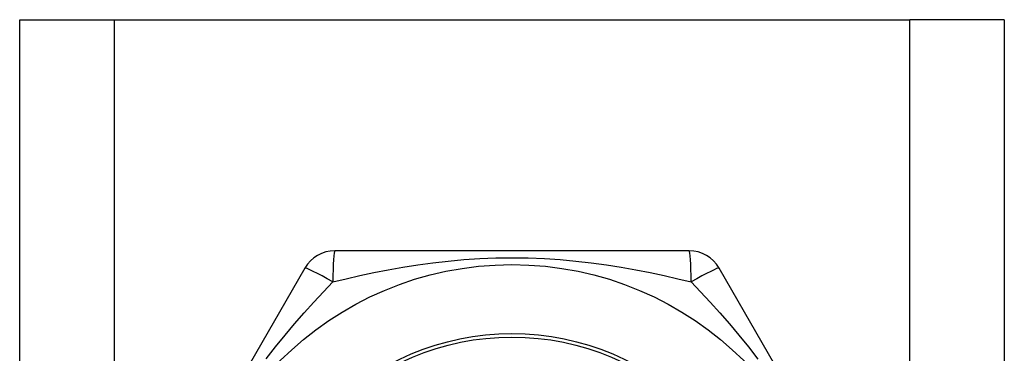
# Model space of a CAD drawing. Header units: inches. Extents: x 4.1 to 98, y 5.9 to 52.5.
# Tile 41 of 79: x 6.182 to 6.744, y 38.741 to 38.932. Entities that reach past the tile are written whole.
import ezdxf

# ---------------------------------------------------------------- set-up
doc = ezdxf.new("R2010")
doc.units = ezdxf.units.IN
doc.header["$MEASUREMENT"] = 0
doc.layers.add('Visible Edges(ANSI)', color=7, linetype='Continuous', lineweight=25)
doc.layers.add('Visible Tangent Edges(ANSI)', color=7, linetype='Continuous', lineweight=25)

msp = doc.modelspace()

# ---------------------------------------------------------------- linework, layer by layer
at = {"layer": 'Visible Edges(ANSI)'}
for p, q in [((6.1817, 38.93157), (6.23555, 38.93157)), ((6.1817, 17.60874), (6.1817, 38.93157)), ((6.23555, 38.93157), (6.68985, 38.93157)), ((6.7437, 38.93157), (6.68985, 38.93157)), ((6.7437, 38.93157), (6.7437, 17.60874)), ((6.56385, 38.79968), (6.36155, 38.79968)), ((6.3445, 38.78984), (6.24335, 38.61464)), ((6.68205, 38.61464), (6.5809, 38.78984))]:
    msp.add_line(p, q, dxfattribs=at)
msp.add_circle((6.4627, 38.6048), 0.18701, dxfattribs=at)
for centre, start, end in [((6.36155, 38.78), 90, 150), ((6.56385, 38.78), 30, 90)]:
    msp.add_arc(centre, 0.01969, start, end, dxfattribs=at)
at = {"layer": 'Visible Tangent Edges(ANSI)'}
for p, q in [((6.23555, 38.93157), (6.23555, 17.60874)), ((6.68985, 17.60874), (6.68985, 38.93157))]:
    msp.add_line(p, q, dxfattribs=at)
at = {"layer": 'Visible Tangent Edges(ANSI)', "flags": 128}
for points in [[(6.36045, 38.7819), (6.36807, 38.78376), (6.37589, 38.78554), (6.38389, 38.78724), (6.39207, 38.78884), (6.40042, 38.79031), (6.40892, 38.79164), (6.41757, 38.79282), (6.42636, 38.79382), (6.43528, 38.79464), (6.44432, 38.79524), (6.45347, 38.79561), (6.46273, 38.79575), (6.47201, 38.79562), (6.48118, 38.79525), (6.49023, 38.79465), (6.49915, 38.79384), (6.50793, 38.79283), (6.51656, 38.79165), (6.52505, 38.79032), (6.53337, 38.78884), (6.54153, 38.78725), (6.54952, 38.78554), (6.55733, 38.78376), (6.56495, 38.7819)], [(6.32246, 38.73797), (6.3278, 38.74486), (6.3332, 38.75154), (6.33864, 38.75802), (6.34411, 38.76429), (6.34958, 38.77036), (6.35503, 38.77623), (6.36045, 38.7819)], [(6.56495, 38.7819), (6.57037, 38.77623), (6.57582, 38.77035), (6.5813, 38.76427), (6.58677, 38.75797), (6.59222, 38.75148), (6.59763, 38.74478), (6.60298, 38.73787)]]:
    msp.add_lwpolyline(points, dxfattribs=at)
at = {"layer": 'Visible Tangent Edges(ANSI)'}
for radius in [0.14764, 0.14567]:
    msp.add_circle((6.4627, 38.6048), radius, dxfattribs=at)
for centre, major_axis, start_param, end_param in [((6.36155, 38.78), (0, 0.01969), 0, 1.474012), ((6.56385, 38.78), (0, 0.01969), 4.809173, 6.283185), ((6.36155, 38.78), (-0.01705, 0.00984), 4.809173, 6.283185), ((6.56385, 38.78), (0.01705, 0.00984), 0, 1.474012)]:
    msp.add_ellipse(centre, major_axis=major_axis, ratio=0.056054, start_param=start_param, end_param=end_param, dxfattribs=at)

doc.saveas('drawing.dxf')
